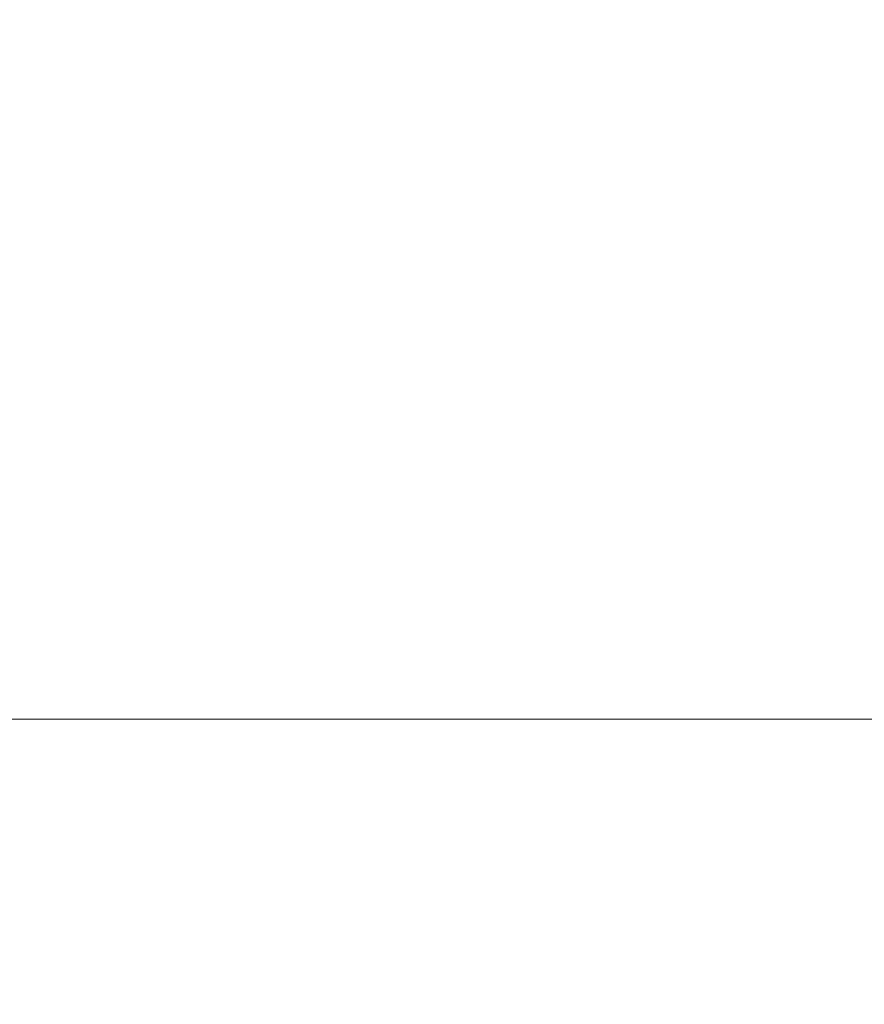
# Model space of a CAD drawing. Header units: millimetres. Extents: x 399 to 6076, y -1991 to 1602.
# Tile 44 of 256: x 4587 to 4602, y -1759 to -1742. Entities that reach past the tile are written whole.
import ezdxf

# ---------------------------------------------------------------- set-up
doc = ezdxf.new("R2010")
doc.units = ezdxf.units.MM
doc.layers.add('AM_5', color=3, linetype='Continuous', lineweight=25)
doc.styles.add('尺寸標註', font='romans.shx', dxfattribs={"bigfont": 'CHINESET.SHX'})
doc.dimstyles.new('CNS1$0', dxfattribs={"dimtxt": 2.5, "dimasz": 2.5, "dimexe": 1, "dimexo": 1, "dimgap": 1.5, "dimtad": 1, "dimtoh": 1, "dimdec": 1, "dimdsep": 46, "dimtxsty": '尺寸標註', "dimcen": 0, "dimclrd": 2, "dimclre": 2, "dimclrt": 1, "dimadec": 0, "dimazin": 2, "dimtp": 0.1, "dimtm": 0.1, "dimtfac": 0.71, "dimtdec": 1, "dimtmove": 0, "dimatfit": 0, "dimfxl": 0, "dimlwd": 13, "dimlwe": 13, "dimarcsym": 0})

# ---------------------------------------------------------------- blocks, each defined once
blk = doc.blocks.new('*D355')
at = {"layer": 'AM_5', "color": 2, "lineweight": 13}
for p, q in [((4572.085, -1763.994), (4572.085, -1694.144)), ((4689.402, -1761.29), (4689.402, -1694.144)), ((4686.902, -1695.144), (4574.585, -1695.144))]:
    blk.add_line(p, q, dxfattribs=at)
at = {"layer": 'AM_5', "color": 2}
for points in [[(4574.585, -1694.728), (4574.585, -1695.561), (4572.085, -1695.144)], [(4686.902, -1694.728), (4686.902, -1695.561), (4689.402, -1695.144)]]:
    blk.add_solid(points, dxfattribs=at)
at = {"layer": 'Defpoints', "color": 0}
for p in [(4572.085, -1695.144), (4689.402, -1762.29), (4572.085, -1764.994)]:
    blk.add_point(p, dxfattribs=at)
at = {"layer": 'AM_5', "color": 1, "insert": (4630.743, -1692.394), "char_height": 2.5, "attachment_point": 5, "style": '尺寸標註'}
blk.add_mtext('117.3', dxfattribs=at)
blk = doc.blocks.new('*D357')
at = {"layer": 'AM_5', "color": 2, "lineweight": 13}
for p, q in [((4623.303, -1754.144), (4558.987, -1754.144)), ((4559.987, -1756.644), (4559.987, -1770.194)), ((4565.975, -1772.694), (4558.987, -1772.694))]:
    blk.add_line(p, q, dxfattribs=at)
at = {"layer": 'AM_5', "color": 2}
for points in [[(4559.571, -1756.644), (4560.404, -1756.644), (4559.987, -1754.144)], [(4559.571, -1770.194), (4560.404, -1770.194), (4559.987, -1772.694)]]:
    blk.add_solid(points, dxfattribs=at)
at = {"layer": 'Defpoints', "color": 0}
for p in [(4624.303, -1754.144), (4559.987, -1772.694), (4566.975, -1772.694)]:
    blk.add_point(p, dxfattribs=at)
at = {"layer": 'AM_5', "color": 1, "insert": (4557.237, -1763.419), "char_height": 2.5, "attachment_point": 5, "rotation": 90, "style": '尺寸標註'}
blk.add_mtext('18.6', dxfattribs=at)

msp = doc.modelspace()

# ---------------------------------------------------------------- dimensions: what is measured, and where the dimension line sits
at = {"layer": 'AM_5'}
dim = msp.add_linear_dim(base=(4572.085, -1695.144), p1=(4689.402, -1762.29), p2=(4572.085, -1764.994), dimstyle='CNS1$0', override={"dimfxl": 4, "dimarcsym": 1}, dxfattribs=at)
dim.commit()
dim.dimension.update_dxf_attribs({"geometry": '*D355', "text_midpoint": (4630.743, -1692.394)})
dim = msp.add_linear_dim(base=(4559.98719134, -1772.694231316), p1=(4624.303201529, -1754.144231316), p2=(4566.975039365, -1772.694231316), angle=90, dimstyle='CNS1$0', override={"dimfxl": 4, "dimarcsym": 1}, dxfattribs=at)
dim.commit()
dim.dimension.update_dxf_attribs({"geometry": '*D357', "text_midpoint": (4557.23719134, -1763.419231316)})

doc.saveas('drawing.dxf')
